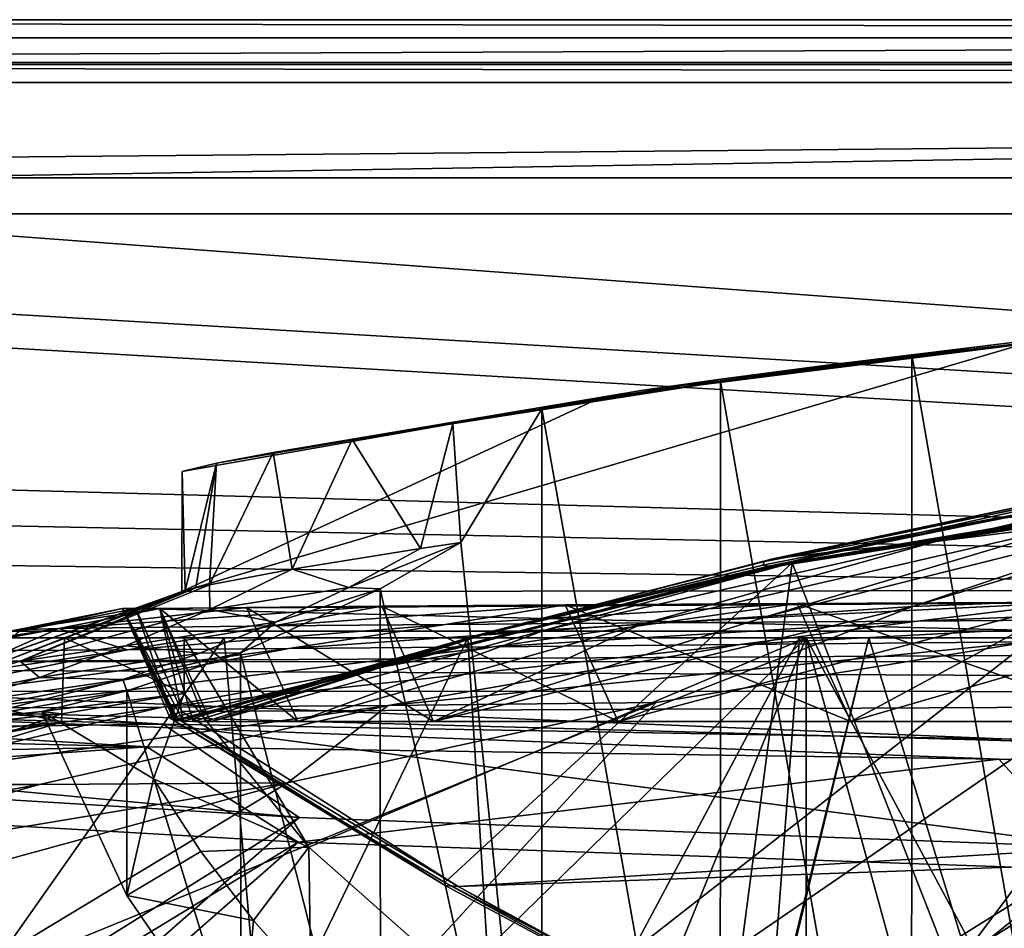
# Model space of a CAD drawing. Header units: metres. Extents: x -904 to 0, y -908 to 0.
# Tile 69 of 136: x -690 to -608, y -76 to 0. Entities that reach past the tile are written whole.
import ezdxf

# ---------------------------------------------------------------- set-up
doc = ezdxf.new("R2010")
doc.units = ezdxf.units.M

msp = doc.modelspace()

# ---------------------------------------------------------------- linework, layer by layer
at = {"layer": 'top'}
for points in [[(-885.9776, -3.567204, 2063.059814), (-239.308899, -51.564125, 2063.059814), (-25.973949, -3.563107, 2063.059814)], [(-885.9776, -3.567204, 2050.059814), (-25.973949, -3.563107, 2050.059814), (-885.977478, -3.567204, 176.059662)], [(-885.9776, -3.567204, 2063.059814), (-25.973949, -3.563107, 2063.059814), (-885.9776, -3.567204, 2050.059814)], [(-25.973949, -3.563107, 2063.059814), (-25.973949, -3.563107, 2050.059814), (-885.9776, -3.567204, 2050.059814)], [(-843.492188, -35.081711, 2063.059814), (-239.308899, -51.564125, 2063.059814), (-885.9776, -3.567204, 2063.059814)], [(-25.973949, -3.563107, 163.059692), (-239.308899, -51.564125, 163.059692), (-885.977478, -3.567204, 163.059692)], [(-885.977478, -3.567204, 163.059692), (-885.977478, -3.567204, 176.059662), (-25.973949, -3.563107, 163.059692)], [(-885.977478, -3.567204, 176.059662), (-25.973949, -3.563107, 176.059692), (-25.973949, -3.563107, 163.059692)], [(-885.977478, -3.567204, 176.059662), (-25.973949, -3.563107, 2050.059814), (-25.973949, -3.563107, 176.059692)], [(-239.308899, -51.564125, 163.059692), (-843.492188, -35.081711, 163.059692), (-885.977478, -3.567204, 163.059692)], [(-584.118042, -24.505095, 1854.746704), (-599.289185, -25.944717, 1924.886841), (-623.15564, -28.856991, 1854.420654)], [(-594.90155, -25.669283, 1772.435425), (-584.118042, -24.505095, 1854.746704), (-623.15564, -28.856991, 1854.420654)], [(-602.452026, -26.543255, 1689.719604), (-594.90155, -25.669283, 1772.435425), (-632.003662, -30.020136, 1772.02002)], [(-632.003662, -30.020136, 1772.02002), (-594.90155, -25.669283, 1772.435425), (-623.15564, -28.856991, 1854.420654)], [(-599.289185, -25.944717, 1924.886841), (-615.870667, -27.952496, 1924.059814), (-623.15564, -28.856991, 1854.420654)], [(-615.870667, -27.952496, 1924.059814), (-599.289185, -25.944717, 1924.886841), (-599.292603, -123.532387, 1981.228638)], [(-392.993713, -47.427006, 1607.19397), (-606.616577, -27.078775, 1607.726807), (-676.729492, -47.703167, 1607.186768)], [(-606.616577, -27.078775, 1607.726807), (-641.800537, -31.519606, 1607.610596), (-676.729492, -47.703167, 1607.186768)], [(-641.800537, -31.519606, 1607.610596), (-606.616577, -27.078775, 1607.726807), (-638.25647, -30.920935, 1689.399048)], [(-606.616577, -27.078775, 1607.726807), (-602.452026, -26.543255, 1689.719604), (-638.25647, -30.920935, 1689.399048)], [(-638.25647, -30.920935, 1689.399048), (-602.452026, -26.543255, 1689.719604), (-632.003662, -30.020136, 1772.02002)], [(-631.825684, -30.156021, 1924.642944), (-615.870667, -27.952496, 1924.059814), (-615.893738, -121.315697, 1977.961182)], [(-623.15564, -28.856991, 1854.420654), (-615.870667, -27.952496, 1924.059814), (-631.825684, -30.156021, 1924.642944)], [(-615.893738, -121.315697, 1977.961182), (-615.870667, -27.952496, 1924.059814), (-599.292603, -123.532387, 1981.228638)], [(-623.15564, -28.856991, 1854.420654), (-631.825684, -30.156021, 1924.642944), (-662.549744, -35.015457, 1848.313232)], [(-623.15564, -28.856991, 1854.420654), (-662.549744, -35.015457, 1848.313232), (-632.003662, -30.020136, 1772.02002)], [(-662.549744, -35.015457, 1848.313232), (-669.117676, -36.104633, 1768.142822), (-632.003662, -30.020136, 1772.02002)], [(-632.003662, -30.020136, 1772.02002), (-669.117676, -36.104633, 1768.142822), (-638.25647, -30.920935, 1689.399048)], [(-631.825684, -30.156021, 1924.642944), (-646.723083, -32.457893, 1926.647583), (-662.549744, -35.015457, 1848.313232)], [(-646.723083, -32.457893, 1926.647583), (-631.825684, -30.156021, 1924.642944), (-631.843079, -116.379242, 1974.423828)], [(-631.843079, -116.379242, 1974.423828), (-631.825684, -30.156021, 1924.642944), (-615.893738, -121.315697, 1977.961182)], [(-669.117676, -36.104633, 1768.142822), (-673.843506, -37.004681, 1687.840576), (-638.25647, -30.920935, 1689.399048)], [(-638.25647, -30.920935, 1689.399048), (-673.843506, -37.004681, 1687.840576), (-641.800537, -31.519606, 1607.610596)], [(-676.729492, -47.703167, 1607.186768), (-641.800537, -31.519606, 1607.610596), (-676.721069, -37.69849, 1607.44873)], [(-673.843506, -37.004681, 1687.840576), (-676.721069, -37.69849, 1607.44873), (-641.800537, -31.519606, 1607.610596)], [(-662.549744, -35.015457, 1848.313232), (-646.723083, -32.457893, 1926.647583), (-654.141968, -33.693649, 1928.30835)], [(-653.473389, -43.613338, 1933.930176), (-654.141968, -33.693649, 1928.30835), (-646.723083, -32.457893, 1926.647583)], [(-653.473389, -43.613338, 1933.930176), (-646.723083, -32.457893, 1926.647583), (-646.729492, -108.869835, 1970.764648)], [(-646.729492, -108.869835, 1970.764648), (-646.723083, -32.457893, 1926.647583), (-631.843079, -116.379242, 1974.423828)], [(-656.842041, -44.120399, 1904.410156), (-662.549744, -35.015457, 1848.313232), (-654.141968, -33.693649, 1928.30835)], [(-653.473389, -43.613338, 1933.930176), (-656.842041, -44.120399, 1904.410156), (-654.141968, -33.693649, 1928.30835)], [(-843.492188, -35.081711, 2063.059814), (-840.820007, -39.149845, 2063.059814), (-239.308899, -51.564125, 2063.059814)], [(-239.308899, -51.564125, 163.059692), (-840.820007, -39.149845, 163.059692), (-843.492188, -35.081711, 163.059692)], [(-667.534302, -45.83567, 1789.664673), (-669.117676, -36.104633, 1768.142822), (-662.549744, -35.015457, 1848.313232)], [(-656.842041, -44.120399, 1904.410156), (-667.534302, -45.83567, 1789.664673), (-662.549744, -35.015457, 1848.313232)], [(-667.534302, -45.83567, 1789.664673), (-674.442749, -47.138855, 1674.632813), (-669.117676, -36.104633, 1768.142822)], [(-674.442749, -47.138855, 1674.632813), (-673.843506, -37.004681, 1687.840576), (-669.117676, -36.104633, 1768.142822)], [(-676.475647, -47.629524, 1617.058105), (-676.729492, -47.703167, 1607.186768), (-676.721069, -37.69849, 1607.44873)], [(-673.843506, -37.004681, 1687.840576), (-676.475647, -47.629524, 1617.058105), (-676.721069, -37.69849, 1607.44873)], [(-675.577393, -47.397617, 1645.847412), (-676.475647, -47.629524, 1617.058105), (-673.843506, -37.004681, 1687.840576)], [(-674.442749, -47.138855, 1674.632813), (-675.577393, -47.397617, 1645.847412), (-673.843506, -37.004681, 1687.840576)], [(-627.745056, -45.631191, 1456.767578), (-627.792236, -45.604076, 1451.495728), (-577.734619, -37.167976, 1451.770264)], [(-627.792236, -45.604076, 1451.495728), (-602.88324, -40.464725, 1432.524048), (-577.734619, -37.167976, 1451.770264)], [(-627.745056, -45.631191, 1456.767578), (-577.734619, -37.167976, 1451.770264), (-577.522461, -37.248707, 1456.93335)], [(-627.740967, -45.634384, 1457.452271), (-627.745056, -45.631191, 1456.767578), (-577.522461, -37.248707, 1456.93335)], [(-627.740967, -45.634384, 1457.452271), (-577.522461, -37.248707, 1456.93335), (-577.498657, -37.258484, 1457.595947)], [(-627.739014, -45.635853, 1457.799316), (-627.740967, -45.634384, 1457.452271), (-577.498657, -37.258484, 1457.595947)], [(-627.739014, -45.635853, 1457.799316), (-577.498657, -37.258484, 1457.595947), (-577.486694, -37.263012, 1457.924927)], [(-627.735901, -45.638176, 1458.092407), (-627.739014, -45.635853, 1457.799316), (-577.486694, -37.263012, 1457.924927)], [(-627.735901, -45.638176, 1458.092407), (-577.486694, -37.263012, 1457.924927), (-577.475769, -37.270763, 1458.277466)], [(-627.70929, -45.641529, 1459.209106), (-627.735901, -45.638176, 1458.092407), (-577.475769, -37.270763, 1458.277466)], [(-627.70929, -45.641529, 1459.209106), (-577.475769, -37.270763, 1458.277466), (-577.401245, -37.286034, 1459.425293)], [(-627.660522, -45.649426, 1461.594116), (-627.70929, -45.641529, 1459.209106), (-577.401245, -37.286034, 1459.425293)], [(-627.660522, -45.649426, 1461.594116), (-577.401245, -37.286034, 1459.425293), (-577.263794, -37.31712, 1461.808472)], [(-627.655701, -45.650486, 1461.910889), (-627.660522, -45.649426, 1461.594116), (-577.263794, -37.31712, 1461.808472)], [(-627.655701, -45.650486, 1461.910889), (-577.263794, -37.31712, 1461.808472), (-577.248718, -37.321037, 1462.11792)], [(-627.649963, -45.65192, 1462.212769), (-627.655701, -45.650486, 1461.910889), (-577.248718, -37.321037, 1462.11792)], [(-627.649963, -45.65192, 1462.212769), (-577.248718, -37.321037, 1462.11792), (-577.233093, -37.32666, 1462.456665)], [(-627.633606, -45.652882, 1462.817993), (-627.649963, -45.65192, 1462.212769), (-577.233093, -37.32666, 1462.456665)], [(-627.633606, -45.652882, 1462.817993), (-577.233093, -37.32666, 1462.456665), (-577.190552, -37.333187, 1463.070557)], [(-627.599548, -45.653931, 1464.030273), (-627.633606, -45.652882, 1462.817993), (-577.190552, -37.333187, 1463.070557)], [(-627.599548, -45.653931, 1464.030273), (-577.190552, -37.333187, 1463.070557), (-577.1026, -37.344524, 1464.286011)], [(-627.528748, -45.654129, 1466.454224), (-627.599548, -45.653931, 1464.030273), (-577.1026, -37.344524, 1464.286011)], [(-577.1026, -37.344524, 1464.286011), (-576.922058, -37.364391, 1466.720093), (-627.528748, -45.654129, 1466.454224)], [(-576.922058, -37.364391, 1466.720093), (-627.376648, -45.646812, 1471.302124), (-627.528748, -45.654129, 1466.454224)], [(-576.542786, -37.392139, 1471.585205), (-573.211792, -37.15416, 1505.238892), (-627.376648, -45.646812, 1471.302124)], [(-627.376648, -45.646812, 1471.302124), (-573.211792, -37.15416, 1505.238892), (-625.838684, -45.323685, 1506.101196)], [(-576.922058, -37.364391, 1466.720093), (-576.542786, -37.392139, 1471.585205), (-627.376648, -45.646812, 1471.302124)], [(-625.838684, -45.323685, 1506.101196), (-573.211792, -37.15416, 1505.238892), (-606.250549, -95.326286, 1536.737061)], [(-622.486511, -44.400375, 1287.924927), (-613.851318, -43.531067, 1198.161255), (-588.915649, -37.812519, 1197.966187)], [(-598.311462, -39.060818, 1287.77832), (-622.486511, -44.400375, 1287.924927), (-588.915649, -37.812519, 1197.966187)], [(-613.851318, -43.531067, 1198.161255), (-602.154053, -42.10067, 1108.552002), (-588.915649, -37.812519, 1197.966187)], [(-840.820007, -39.149845, 2063.059814), (-839.977417, -43.566975, 2063.059814), (-239.308899, -51.564125, 2063.059814)], [(-839.977417, -43.566975, 163.059692), (-840.820007, -39.149845, 163.059692), (-239.308899, -51.564125, 163.059692)], [(-603.403137, -39.899693, 1377.94873), (-627.467163, -44.994267, 1377.949219), (-598.311462, -39.060818, 1287.77832)], [(-627.467163, -44.994267, 1377.949219), (-622.486511, -44.400375, 1287.924927), (-598.311462, -39.060818, 1287.77832)], [(-589.836548, -40.252426, 1019.182434), (-615.778381, -48.961288, 1019.137878), (-583.491577, -39.320831, 974.495117)], [(-615.778381, -48.961288, 1019.137878), (-602.15332, -48.443192, 929.881775), (-583.491577, -39.320831, 974.495117)], [(-627.467163, -44.994267, 1377.949219), (-603.403137, -39.899693, 1377.94873), (-628.142456, -45.204441, 1405.370483)], [(-603.403137, -39.899693, 1377.94873), (-603.91803, -40.183025, 1405.464722), (-628.142456, -45.204441, 1405.370483)], [(-628.142456, -45.204441, 1405.370483), (-603.91803, -40.183025, 1405.464722), (-602.88324, -40.464725, 1432.524048)], [(-628.287964, -45.508297, 1432.524048), (-602.88324, -40.464725, 1432.524048), (-627.792236, -45.604076, 1451.495728)], [(-628.287964, -45.508297, 1432.524048), (-628.142456, -45.204441, 1405.370483), (-602.88324, -40.464725, 1432.524048)], [(-627.876099, -49.764217, 1108.516846), (-589.836548, -40.252426, 1019.182434), (-602.154053, -42.10067, 1108.552002)], [(-615.778381, -48.961288, 1019.137878), (-589.836548, -40.252426, 1019.182434), (-627.876099, -49.764217, 1108.516846)], [(-638.499268, -50.4622, 1198.393555), (-602.154053, -42.10067, 1108.552002), (-613.851318, -43.531067, 1198.161255)], [(-638.499268, -50.4622, 1198.393555), (-627.876099, -49.764217, 1108.516846), (-602.154053, -42.10067, 1108.552002)], [(-239.308899, -51.564125, 2063.059814), (-839.977417, -43.566975, 2063.059814), (-839.977356, -51.567074, 2063.059814)], [(-839.977356, -51.567074, 163.059692), (-839.977417, -43.566975, 163.059692), (-239.308899, -51.564125, 163.059692)], [(-667.534302, -45.83567, 1789.664673), (-656.842041, -44.120399, 1904.410156), (-662.805054, -47.369255, 1904.477051)], [(-662.805054, -47.369255, 1904.477051), (-656.842041, -44.120399, 1904.410156), (-653.473389, -43.613338, 1933.930176)], [(-653.473389, -43.613338, 1933.930176), (-660.197449, -47.493408, 1937.437622), (-662.805054, -47.369255, 1904.477051)], [(-660.197449, -47.493408, 1937.437622), (-653.473389, -43.613338, 1933.930176), (-646.729492, -108.869835, 1970.764648)], [(-646.387878, -50.912697, 1288.089966), (-613.851318, -43.531067, 1198.161255), (-622.486511, -44.400375, 1287.924927)], [(-646.387878, -50.912697, 1288.089966), (-638.499268, -50.4622, 1198.393555), (-613.851318, -43.531067, 1198.161255)], [(-651.268555, -51.218979, 1377.949463), (-627.467163, -44.994267, 1377.949219), (-652.107727, -51.345516, 1405.288208)], [(-627.467163, -44.994267, 1377.949219), (-628.142456, -45.204441, 1405.370483), (-652.107727, -51.345516, 1405.288208)], [(-651.268555, -51.218979, 1377.949463), (-646.387878, -50.912697, 1288.089966), (-622.486511, -44.400375, 1287.924927)], [(-627.467163, -44.994267, 1377.949219), (-651.268555, -51.218979, 1377.949463), (-622.486511, -44.400375, 1287.924927)], [(-677.364441, -58.438087, 1470.990845), (-625.838684, -45.323685, 1506.101196), (-677.72467, -58.27211, 1507.729004)], [(-677.72467, -58.27211, 1507.729004), (-625.838684, -45.323685, 1506.101196), (-654.81665, -71.977325, 1518.557007)], [(-627.376648, -45.646812, 1471.302124), (-625.838684, -45.323685, 1506.101196), (-677.364441, -58.438087, 1470.990845)], [(-627.528748, -45.654129, 1466.454224), (-627.376648, -45.646812, 1471.302124), (-677.364441, -58.438087, 1470.990845)], [(-677.364441, -58.438087, 1470.990845), (-677.291931, -58.450283, 1466.161865), (-627.528748, -45.654129, 1466.454224)], [(-677.291931, -58.450283, 1466.161865), (-627.599548, -45.653931, 1464.030273), (-627.528748, -45.654129, 1466.454224)], [(-677.291931, -58.450283, 1466.161865), (-677.253967, -58.455486, 1463.748901), (-627.599548, -45.653931, 1464.030273)], [(-677.253967, -58.455486, 1463.748901), (-627.633606, -45.652882, 1462.817993), (-627.599548, -45.653931, 1464.030273)], [(-677.253967, -58.455486, 1463.748901), (-677.234558, -58.45789, 1462.539307), (-627.633606, -45.652882, 1462.817993)], [(-677.234558, -58.45789, 1462.539307), (-627.649963, -45.65192, 1462.212769), (-627.633606, -45.652882, 1462.817993)], [(-677.234558, -58.45789, 1462.539307), (-677.224915, -58.459023, 1461.94519), (-627.649963, -45.65192, 1462.212769)], [(-677.224915, -58.459023, 1461.94519), (-627.655701, -45.650486, 1461.910889), (-627.649963, -45.65192, 1462.212769)], [(-677.224915, -58.459023, 1461.94519), (-677.220825, -58.459492, 1461.694824), (-627.655701, -45.650486, 1461.910889)], [(-677.220825, -58.459492, 1461.694824), (-627.660522, -45.649426, 1461.594116), (-627.655701, -45.650486, 1461.910889)], [(-677.220825, -58.459492, 1461.694824), (-677.215515, -58.460094, 1461.368896), (-627.660522, -45.649426, 1461.594116)], [(-677.215515, -58.460094, 1461.368896), (-627.70929, -45.641529, 1459.209106), (-627.660522, -45.649426, 1461.594116)], [(-677.215515, -58.460094, 1461.368896), (-677.17572, -58.46423, 1458.969604), (-627.70929, -45.641529, 1459.209106)], [(-677.17572, -58.46423, 1458.969604), (-627.735901, -45.638176, 1458.092407), (-627.70929, -45.641529, 1459.209106)], [(-677.17572, -58.46423, 1458.969604), (-677.15448, -58.466316, 1457.881104), (-627.735901, -45.638176, 1458.092407)], [(-677.15448, -58.466316, 1457.881104), (-627.739014, -45.635853, 1457.799316), (-627.735901, -45.638176, 1458.092407)], [(-677.15448, -58.466316, 1457.881104), (-677.149841, -58.466785, 1457.669922), (-627.739014, -45.635853, 1457.799316)], [(-677.149841, -58.466785, 1457.669922), (-627.740967, -45.634384, 1457.452271), (-627.739014, -45.635853, 1457.799316)], [(-677.149841, -58.466785, 1457.669922), (-677.141724, -58.467598, 1457.302734), (-627.740967, -45.634384, 1457.452271)], [(-677.141724, -58.467598, 1457.302734), (-627.745056, -45.631191, 1456.767578), (-627.740967, -45.634384, 1457.452271)], [(-677.141724, -58.467598, 1457.302734), (-677.126099, -58.469162, 1456.595947), (-627.745056, -45.631191, 1456.767578)], [(-677.126099, -58.469162, 1456.595947), (-627.792236, -45.604076, 1451.495728), (-627.745056, -45.631191, 1456.767578)], [(-677.126099, -58.469162, 1456.595947), (-677.007568, -58.480793, 1451.216064), (-627.792236, -45.604076, 1451.495728)], [(-677.007568, -58.480793, 1451.216064), (-652.54126, -51.484077, 1432.524048), (-627.792236, -45.604076, 1451.495728)], [(-674.442749, -47.138855, 1674.632813), (-667.534302, -45.83567, 1789.664673), (-674.40033, -49.215008, 1789.75647)], [(-674.40033, -49.215008, 1789.75647), (-667.534302, -45.83567, 1789.664673), (-662.805054, -47.369255, 1904.477051)], [(-625.838684, -45.323685, 1506.101196), (-630.979187, -84.363945, 1528.255493), (-654.81665, -71.977325, 1518.557007)], [(-627.792236, -45.604076, 1451.495728), (-652.54126, -51.484077, 1432.524048), (-628.287964, -45.508297, 1432.524048)], [(-652.54126, -51.484077, 1432.524048), (-652.107727, -51.345516, 1405.288208), (-628.287964, -45.508297, 1432.524048)], [(-652.107727, -51.345516, 1405.288208), (-628.142456, -45.204441, 1405.370483), (-628.287964, -45.508297, 1432.524048)], [(-630.979187, -84.363945, 1528.255493), (-625.838684, -45.323685, 1506.101196), (-606.250549, -95.326286, 1536.737061)], [(-676.475647, -47.629524, 1617.058105), (-675.577393, -47.397617, 1645.847412), (-691.852417, -53.654686, 1645.976074)], [(-691.852417, -53.654686, 1645.976074), (-675.577393, -47.397617, 1645.847412), (-690.214478, -53.526592, 1674.782104)], [(-675.577393, -47.397617, 1645.847412), (-674.442749, -47.138855, 1674.632813), (-690.214478, -53.526592, 1674.782104)], [(-690.214478, -53.526592, 1674.782104), (-674.442749, -47.138855, 1674.632813), (-674.40033, -49.215008, 1789.75647)], [(-676.729492, -47.703167, 1607.186768), (-680.572144, -49.113285, 1607.149902), (-392.993713, -47.427006, 1607.19397)], [(-680.572144, -49.113285, 1607.149902), (-387.700989, -56.295364, 1606.961792), (-392.993713, -47.427006, 1607.19397)], [(-662.805054, -47.369255, 1904.477051), (-668.942444, -50.279713, 1904.539063), (-674.40033, -49.215008, 1789.75647)], [(-671.847412, -52.832878, 1944.112305), (-660.197449, -47.493408, 1937.437622), (-660.17804, -98.976768, 1967.157227)], [(-660.197449, -47.493408, 1937.437622), (-671.847412, -52.832878, 1944.112305), (-668.942444, -50.279713, 1904.539063)], [(-660.197449, -47.493408, 1937.437622), (-668.942444, -50.279713, 1904.539063), (-662.805054, -47.369255, 1904.477051)], [(-660.197449, -47.493408, 1937.437622), (-646.729492, -108.869835, 1970.764648), (-660.17804, -98.976768, 1967.157227)], [(-680.572144, -49.113285, 1607.149902), (-676.475647, -47.629524, 1617.058105), (-693.294556, -53.610924, 1617.156982)], [(-693.294556, -53.610924, 1617.156982), (-676.475647, -47.629524, 1617.058105), (-691.852417, -53.654686, 1645.976074)], [(-680.572144, -49.113285, 1607.149902), (-676.729492, -47.703167, 1607.186768), (-676.475647, -47.629524, 1617.058105)], [(-615.778381, -48.961288, 1019.137878), (-640.358887, -58.565556, 1012.129456), (-602.15332, -48.443192, 929.881775)], [(-640.358887, -58.565556, 1012.129456), (-620.951721, -58.566299, 894.391235), (-602.15332, -48.443192, 929.881775)], [(-602.15332, -48.443192, 929.881775), (-620.951721, -58.566299, 894.391235), (-586.820984, -48.689861, 840.643005)], [(-690.317322, -51.025047, 1551.963745), (-680.572144, -49.113285, 1607.149902), (-693.294556, -53.610924, 1617.156982)], [(-686.994141, -50.796169, 1327.255371), (-678.573547, -49.138653, 1368.492554), (-690.516663, -50.902607, 1439.581299)], [(-678.573547, -49.138653, 1368.492554), (-681.69519, -49.138737, 1487.796631), (-690.516663, -50.902607, 1439.581299)], [(-690.516663, -50.902607, 1439.581299), (-681.69519, -49.138737, 1487.796631), (-690.317322, -51.025047, 1551.963745)], [(-681.69519, -49.138737, 1487.796631), (-680.572144, -49.113285, 1607.149902), (-690.317322, -51.025047, 1551.963745)], [(-674.40033, -49.215008, 1789.75647), (-681.437012, -52.230534, 1789.839722), (-690.214478, -53.526592, 1674.782104)], [(-669.095581, -50.583603, 1103.234131), (-660.0755, -48.919163, 1130.563721), (-686.994141, -50.796169, 1327.255371)], [(-660.0755, -48.919163, 1130.563721), (-671.350098, -49.028675, 1249.370605), (-686.994141, -50.796169, 1327.255371)], [(-686.994141, -50.796169, 1327.255371), (-671.350098, -49.028675, 1249.370605), (-678.573547, -49.138653, 1368.492554)], [(-681.69519, -49.138737, 1487.796631), (-677.580322, -58.030148, 1557.350708), (-680.572144, -49.113285, 1607.149902)], [(-681.69519, -49.138737, 1487.796631), (-678.573547, -49.138653, 1368.492554), (-676.597778, -58.520203, 1432.524048)], [(-677.007568, -58.480793, 1451.216064), (-681.69519, -49.138737, 1487.796631), (-676.597778, -58.520203, 1432.524048)], [(-677.007568, -58.480793, 1451.216064), (-677.126099, -58.469162, 1456.595947), (-681.69519, -49.138737, 1487.796631)], [(-677.126099, -58.469162, 1456.595947), (-677.141724, -58.467598, 1457.302734), (-681.69519, -49.138737, 1487.796631)], [(-681.69519, -49.138737, 1487.796631), (-677.141724, -58.467598, 1457.302734), (-677.149841, -58.466785, 1457.669922)], [(-677.149841, -58.466785, 1457.669922), (-677.15448, -58.466316, 1457.881104), (-681.69519, -49.138737, 1487.796631)], [(-677.15448, -58.466316, 1457.881104), (-677.17572, -58.46423, 1458.969604), (-681.69519, -49.138737, 1487.796631)], [(-681.69519, -49.138737, 1487.796631), (-677.17572, -58.46423, 1458.969604), (-677.215515, -58.460094, 1461.368896)], [(-677.215515, -58.460094, 1461.368896), (-677.220825, -58.459492, 1461.694824), (-681.69519, -49.138737, 1487.796631)], [(-677.220825, -58.459492, 1461.694824), (-677.224915, -58.459023, 1461.94519), (-681.69519, -49.138737, 1487.796631)], [(-681.69519, -49.138737, 1487.796631), (-677.224915, -58.459023, 1461.94519), (-677.234558, -58.45789, 1462.539307)], [(-677.234558, -58.45789, 1462.539307), (-677.253967, -58.455486, 1463.748901), (-681.69519, -49.138737, 1487.796631)], [(-677.253967, -58.455486, 1463.748901), (-677.291931, -58.450283, 1466.161865), (-681.69519, -49.138737, 1487.796631)], [(-681.69519, -49.138737, 1487.796631), (-677.291931, -58.450283, 1466.161865), (-677.364441, -58.438087, 1470.990845)], [(-677.364441, -58.438087, 1470.990845), (-677.72467, -58.27211, 1507.729004), (-681.69519, -49.138737, 1487.796631)], [(-677.72467, -58.27211, 1507.729004), (-677.580322, -58.030148, 1557.350708), (-681.69519, -49.138737, 1487.796631)], [(-668.942444, -50.279713, 1904.539063), (-681.437012, -52.230534, 1789.839722), (-674.40033, -49.215008, 1789.75647)], [(-680.572144, -49.113285, 1607.149902), (-676.740051, -57.707558, 1606.950562), (-387.700989, -56.295364, 1606.961792)], [(-677.580322, -58.030148, 1557.350708), (-676.740051, -57.707558, 1606.950562), (-680.572144, -49.113285, 1607.149902)], [(-671.350098, -49.028675, 1249.370605), (-667.079529, -58.56694, 1249.247925), (-678.573547, -49.138653, 1368.492554)], [(-676.597778, -58.520203, 1432.524048), (-678.573547, -49.138653, 1368.492554), (-675.789124, -58.555019, 1405.214722)], [(-678.573547, -49.138653, 1368.492554), (-674.770081, -58.566273, 1377.948853), (-675.789124, -58.555019, 1405.214722)], [(-667.079529, -58.56694, 1249.247925), (-674.363586, -58.5676, 1368.349976), (-678.573547, -49.138653, 1368.492554)], [(-678.573547, -49.138653, 1368.492554), (-674.363586, -58.5676, 1368.349976), (-674.770081, -58.566273, 1377.948853)], [(-660.0755, -48.919163, 1130.563721), (-655.740479, -58.566502, 1130.460571), (-671.350098, -49.028675, 1249.370605)], [(-655.740479, -58.566502, 1130.460571), (-667.079529, -58.56694, 1249.247925), (-671.350098, -49.028675, 1249.370605)], [(-654.761719, -50.456821, 991.771729), (-644.762329, -48.809162, 1012.211182), (-669.095581, -50.583603, 1103.234131)], [(-644.762329, -48.809162, 1012.211182), (-660.0755, -48.919163, 1130.563721), (-669.095581, -50.583603, 1103.234131)], [(-644.762329, -48.809162, 1012.211182), (-640.358887, -58.565556, 1012.129456), (-660.0755, -48.919163, 1130.563721)], [(-640.358887, -58.565556, 1012.129456), (-655.740479, -58.566502, 1130.460571), (-660.0755, -48.919163, 1130.563721)], [(-627.876099, -49.764217, 1108.516846), (-655.740479, -58.566502, 1130.460571), (-615.778381, -48.961288, 1019.137878)], [(-655.740479, -58.566502, 1130.460571), (-640.358887, -58.565556, 1012.129456), (-615.778381, -48.961288, 1019.137878)], [(-636.851013, -50.325626, 880.828308), (-625.427551, -48.701168, 894.44989), (-654.761719, -50.456821, 991.771729)], [(-625.427551, -48.701168, 894.44989), (-644.762329, -48.809162, 1012.211182), (-654.761719, -50.456821, 991.771729)], [(-625.427551, -48.701168, 894.44989), (-620.951721, -58.566299, 894.391235), (-644.762329, -48.809162, 1012.211182)], [(-620.951721, -58.566299, 894.391235), (-640.358887, -58.565556, 1012.129456), (-644.762329, -48.809162, 1012.211182)], [(-615.389832, -50.169632, 770.515869), (-602.094666, -48.591957, 777.414795), (-636.851013, -50.325626, 880.828308)], [(-602.094666, -48.591957, 777.414795), (-625.427551, -48.701168, 894.44989), (-636.851013, -50.325626, 880.828308)], [(-602.094666, -48.591957, 777.414795), (-597.542542, -58.565773, 777.382446), (-625.427551, -48.701168, 894.44989)], [(-597.542542, -58.565773, 777.382446), (-620.951721, -58.566299, 894.391235), (-625.427551, -48.701168, 894.44989)], [(-620.951721, -58.566299, 894.391235), (-597.542542, -58.565773, 777.382446), (-586.820984, -48.689861, 840.643005)], [(-590.518311, -49.992722, 661.435425), (-574.857056, -48.483208, 661.504272), (-615.389832, -50.169632, 770.515869)], [(-574.857056, -48.483208, 661.504272), (-602.094666, -48.591957, 777.414795), (-615.389832, -50.169632, 770.515869)], [(-606.136536, -51.913334, 661.366394), (-699.573181, -124.930893, 659.502441), (-590.518311, -49.992722, 661.435425)], [(-699.573181, -124.930893, 659.502441), (-663.146606, -147.079544, 658.922424), (-590.518311, -49.992722, 661.435425)], [(-590.518311, -49.992722, 661.435425), (-663.146606, -147.079544, 658.922424), (-629.467651, -172.820374, 658.248413)], [(-655.740479, -58.566502, 1130.460571), (-627.876099, -49.764217, 1108.516846), (-638.499268, -50.4622, 1198.393555)], [(-606.136536, -51.913334, 661.366394), (-590.518311, -49.992722, 661.435425), (-630.168396, -52.137558, 770.618347)], [(-590.518311, -49.992722, 661.435425), (-615.389832, -50.169632, 770.515869), (-630.168396, -52.137558, 770.618347)], [(-629.467651, -172.820374, 658.248413), (-584.097839, -207.702347, 657.334961), (-590.518311, -49.992722, 661.435425)], [(-686.994141, -50.796169, 1327.255371), (-690.516663, -50.902607, 1439.581299), (-700.076782, -52.79612, 1439.706055)], [(-700.076782, -52.79612, 1439.706055), (-697.433167, -52.708385, 1327.449585), (-686.994141, -50.796169, 1327.255371)], [(-686.994141, -50.796169, 1327.255371), (-697.433167, -52.708385, 1327.449585), (-691.157104, -52.642071, 1215.333984)], [(-681.277405, -52.566521, 1103.477173), (-686.994141, -50.796169, 1327.255371), (-691.157104, -52.642071, 1215.333984)], [(-681.277405, -52.566521, 1103.477173), (-669.095581, -50.583603, 1103.234131), (-686.994141, -50.796169, 1327.255371)], [(-668.942444, -50.279713, 1904.539063), (-675.231079, -52.840748, 1904.596069), (-681.437012, -52.230534, 1789.839722)], [(-667.811035, -52.455902, 991.996216), (-654.761719, -50.456821, 991.771729), (-681.277405, -52.566521, 1103.477173)], [(-654.761719, -50.456821, 991.771729), (-669.095581, -50.583603, 1103.234131), (-681.277405, -52.566521, 1103.477173)], [(-671.847412, -52.832878, 1944.112305), (-675.231079, -52.840748, 1904.596069), (-668.942444, -50.279713, 1904.539063)], [(-650.766357, -52.31934, 881.005737), (-636.851013, -50.325626, 880.828308), (-667.811035, -52.455902, 991.996216)], [(-636.851013, -50.325626, 880.828308), (-654.761719, -50.456821, 991.771729), (-667.811035, -52.455902, 991.996216)], [(-667.079529, -58.56694, 1249.247925), (-638.499268, -50.4622, 1198.393555), (-646.387878, -50.912697, 1288.089966)], [(-667.079529, -58.56694, 1249.247925), (-655.740479, -58.566502, 1130.460571), (-638.499268, -50.4622, 1198.393555)], [(-630.168396, -52.137558, 770.618347), (-615.389832, -50.169632, 770.515869), (-650.766357, -52.31934, 881.005737)], [(-615.389832, -50.169632, 770.515869), (-636.851013, -50.325626, 880.828308), (-650.766357, -52.31934, 881.005737)], [(-239.308899, -51.564125, 163.059692), (-446.597717, -51.562679, 178.448685), (-839.977356, -51.567074, 163.059692)], [(-446.597717, -51.562679, 178.448685), (-467.232391, -51.565266, 179.128387), (-839.977356, -51.567074, 163.059692)], [(-839.977356, -51.567074, 2063.059814), (-467.355255, -51.565228, 2039.645508), (-239.308899, -51.564125, 2063.059814)], [(-519.952271, -51.565491, 2038.379517), (-467.355255, -51.565228, 2039.645508), (-839.977356, -51.567074, 2063.059814)], [(-839.977356, -51.567074, 163.059692), (-467.232391, -51.565266, 179.128387), (-488.072296, -51.565376, 181.206223)], [(-488.072296, -51.565376, 181.206223), (-509.120331, -51.565487, 184.762558), (-839.977356, -51.567074, 163.059692)], [(-509.120331, -51.565487, 184.762558), (-530.752747, -51.565582, 190.011917), (-839.977356, -51.567074, 163.059692)], [(-572.431702, -51.56575, 2034.584595), (-519.952271, -51.565491, 2038.379517), (-839.977356, -51.567074, 2063.059814)], [(-839.977356, -51.567074, 163.059692), (-530.752747, -51.565582, 190.011917), (-552.826843, -51.565697, 197.137772)], [(-552.826843, -51.565697, 197.137772), (-575.18042, -51.565811, 206.322891), (-839.977356, -51.567074, 163.059692)], [(-839.977356, -51.567074, 2063.059814), (-750.220703, -51.566608, 2041.852539), (-572.431702, -51.56575, 2034.584595)], [(-575.18042, -51.565811, 206.322891), (-716.040283, -51.566532, 218.190094), (-839.977356, -51.567074, 163.059692)], [(-750.220703, -51.566608, 2041.852539), (-624.672058, -51.56601, 2028.267822), (-572.431702, -51.56575, 2034.584595)], [(-750.220703, -51.566608, 2041.852539), (-717.745789, -51.566448, 2032.447632), (-624.672058, -51.56601, 2028.267822)], [(-717.745789, -51.566448, 2032.447632), (-676.5354, -51.566265, 2019.448486), (-624.672058, -51.56601, 2028.267822)], [(-717.745789, -51.566448, 2032.447632), (-686.5354, -51.566296, 2019.448486), (-676.5354, -51.566265, 2019.448486)], [(-686.5354, -51.566296, 2019.448486), (-717.745789, -51.566448, 2032.447632), (-686.772827, -58.596397, 2018.32373)], [(-686.772827, -58.596397, 2018.32373), (-717.745789, -51.566448, 2032.447632), (-717.723267, -61.580204, 2030.67395)], [(-575.18042, -51.565811, 206.322891), (-694.304688, -51.566387, 221.456497), (-716.040283, -51.566532, 218.190094)], [(-673.222168, -51.566269, 225.094833), (-694.304688, -51.566387, 221.456497), (-575.18042, -51.565811, 206.322891)], [(-691.508057, -77.616821, 226.568298), (-694.304688, -51.566387, 221.456497), (-673.222168, -51.566269, 225.094833)], [(-670.081665, -87.140091, 232.05661), (-691.508057, -77.616821, 226.568298), (-673.222168, -51.566269, 225.094833)], [(-686.749878, -57.9034, 2018.434814), (-686.5354, -51.566296, 2019.448486), (-686.772827, -58.596397, 2018.32373)], [(-686.5354, -51.566296, 2019.448486), (-686.749878, -57.9034, 2018.434814), (-676.5354, -56.227249, 2018.626587)], [(-676.5354, -51.566265, 2019.448486), (-686.5354, -51.566296, 2019.448486), (-676.5354, -56.227249, 2018.626587)], [(-677.007568, -58.480793, 1451.216064), (-676.597778, -58.520203, 1432.524048), (-652.54126, -51.484077, 1432.524048)], [(-676.597778, -58.520203, 1432.524048), (-675.789124, -58.555019, 1405.214722), (-652.54126, -51.484077, 1432.524048)], [(-676.5354, -51.566265, 2019.448486), (-666.153809, -69.048439, 2018.337402), (-624.672058, -51.56601, 2028.267822)], [(-676.5354, -51.566265, 2019.448486), (-676.5354, -56.227249, 2018.626587), (-666.153809, -69.048439, 2018.337402)], [(-674.770081, -58.566273, 1377.948853), (-651.268555, -51.218979, 1377.949463), (-675.789124, -58.555019, 1405.214722)], [(-651.268555, -51.218979, 1377.949463), (-652.107727, -51.345516, 1405.288208), (-675.789124, -58.555019, 1405.214722)], [(-675.789124, -58.555019, 1405.214722), (-652.107727, -51.345516, 1405.288208), (-652.54126, -51.484077, 1432.524048)], [(-674.770081, -58.566273, 1377.948853), (-674.363586, -58.5676, 1368.349976), (-651.268555, -51.218979, 1377.949463)], [(-674.363586, -58.5676, 1368.349976), (-646.387878, -50.912697, 1288.089966), (-651.268555, -51.218979, 1377.949463)], [(-674.363586, -58.5676, 1368.349976), (-667.079529, -58.56694, 1249.247925), (-646.387878, -50.912697, 1288.089966)], [(-597.693359, -51.565914, 217.78299), (-673.222168, -51.566269, 225.094833), (-575.18042, -51.565811, 206.322891)], [(-652.891602, -51.566227, 229.025223), (-673.222168, -51.566269, 225.094833), (-597.693359, -51.565914, 217.78299)], [(-670.081665, -87.140091, 232.05661), (-673.222168, -51.566269, 225.094833), (-652.891602, -51.566227, 229.025223)], [(-650.000427, -97.990288, 237.975601), (-670.081665, -87.140091, 232.05661), (-652.891602, -51.566227, 229.025223)], [(-666.153809, -69.048439, 2018.337402), (-653.805725, -79.988022, 2018.618408), (-624.672058, -51.56601, 2028.267822)], [(-624.672058, -51.56601, 2028.267822), (-653.805725, -79.988022, 2018.618408), (-639.842285, -88.741081, 2019.398438)], [(-619.445923, -51.565506, 231.234299), (-652.891602, -51.566227, 229.025223), (-597.693359, -51.565914, 217.78299)], [(-619.445923, -51.565506, 231.234299), (-625.241882, -51.566051, 235.196579), (-652.891602, -51.566227, 229.025223)], [(-652.891602, -51.566227, 229.025223), (-625.241882, -51.566051, 235.196579), (-650.000427, -97.990288, 237.975601)], [(-625.241882, -51.566051, 235.196579), (-627.826843, -85.693954, 240.781998), (-650.000427, -97.990288, 237.975601)], [(-639.842285, -88.741081, 2019.398438), (-624.666809, -95.070076, 2020.597656), (-624.672058, -51.56601, 2028.267822)], [(-619.445923, -51.565506, 231.234299), (-627.696411, -85.774162, 240.76474), (-627.826843, -85.693954, 240.781998)], [(-627.826843, -85.693954, 240.781998), (-625.241882, -51.566051, 235.196579), (-619.445923, -51.565506, 231.234299)], [(-606.513977, -93.594833, 227.542374), (-627.696411, -85.774162, 240.76474), (-619.445923, -51.565506, 231.234299)], [(-572.431702, -51.56575, 2034.584595), (-624.672058, -51.56601, 2028.267822), (-598.748596, -99.805199, 2023.215332)], [(-624.672058, -51.56601, 2028.267822), (-611.855408, -98.296593, 2021.814209), (-598.748596, -99.805199, 2023.215332)], [(-624.666809, -95.070076, 2020.597656), (-611.855408, -98.296593, 2021.814209), (-624.672058, -51.56601, 2028.267822)], [(-597.693359, -51.565914, 217.78299), (-606.513977, -93.594833, 227.542374), (-619.445923, -51.565506, 231.234299)], [(-681.277405, -52.566521, 1103.477173), (-705.482178, -57.404751, 1103.947998), (-667.811035, -52.455902, 991.996216)], [(-705.482178, -57.404751, 1103.947998), (-693.73999, -57.422005, 992.433289), (-667.811035, -52.455902, 991.996216)], [(-606.136536, -51.913334, 661.366394), (-637.192749, -56.981213, 661.227844), (-699.573181, -124.930893, 659.502441)], [(-667.811035, -52.455902, 991.996216), (-693.73999, -57.422005, 992.433289), (-650.766357, -52.31934, 881.005737)], [(-693.73999, -57.422005, 992.433289), (-678.420044, -57.364502, 881.352661), (-650.766357, -52.31934, 881.005737)], [(-681.437012, -52.230534, 1789.839722), (-688.623352, -54.87331, 1789.914185), (-690.214478, -53.526592, 1674.782104)], [(-675.231079, -52.840748, 1904.596069), (-688.623352, -54.87331, 1789.914185), (-681.437012, -52.230534, 1789.839722)], [(-650.766357, -52.31934, 881.005737), (-678.420044, -57.364502, 881.352661), (-630.168396, -52.137558, 770.618347)], [(-678.420044, -57.364502, 881.352661), (-659.543945, -57.217239, 770.81958), (-630.168396, -52.137558, 770.618347)], [(-630.168396, -52.137558, 770.618347), (-659.543945, -57.217239, 770.81958), (-606.136536, -51.913334, 661.366394)], [(-659.543945, -57.217239, 770.81958), (-637.192749, -56.981213, 661.227844), (-606.136536, -51.913334, 661.366394)], [(-691.157104, -52.642071, 1215.333984), (-713.637146, -57.312092, 1215.782227), (-681.277405, -52.566521, 1103.477173)], [(-713.637146, -57.312092, 1215.782227), (-705.482178, -57.404751, 1103.947998), (-681.277405, -52.566521, 1103.477173)], [(-681.651672, -55.045105, 1904.648071), (-688.623352, -54.87331, 1789.914185), (-675.231079, -52.840748, 1904.596069)], [(-681.336731, -56.008152, 1951.036011), (-681.651672, -55.045109, 1904.648071), (-671.847412, -52.832878, 1944.112305)], [(-681.651672, -55.045109, 1904.648071), (-681.651672, -55.045105, 1904.648071), (-671.847412, -52.832878, 1944.112305)], [(-671.847412, -52.832878, 1944.112305), (-681.651672, -55.045105, 1904.648071), (-675.231079, -52.840748, 1904.596069)], [(-681.336731, -56.008152, 1951.036011), (-671.847412, -52.832878, 1944.112305), (-671.826111, -86.944016, 1963.797729)], [(-671.847412, -52.832878, 1944.112305), (-660.17804, -98.976768, 1967.157227), (-671.826111, -86.944016, 1963.797729)], [(-690.214478, -53.526592, 1674.782104), (-688.623352, -54.87331, 1789.914185), (-706.511169, -58.523956, 1674.889526)], [(-690.214478, -53.526592, 1674.782104), (-706.511169, -58.523956, 1674.889526), (-691.852417, -53.654686, 1645.976074)], [(-688.623352, -54.87331, 1789.914185), (-695.938782, -57.136173, 1789.979858), (-706.511169, -58.523956, 1674.889526)], [(-688.623352, -54.87331, 1789.914185), (-681.651672, -55.045105, 1904.648071), (-695.938782, -57.136173, 1789.979858)], [(-695.938782, -57.136173, 1789.979858), (-681.651672, -55.045109, 1904.648071), (-695.938843, -57.136177, 1789.979858)], [(-695.938843, -57.136177, 1789.979858), (-681.651672, -55.045109, 1904.648071), (-694.814087, -58.359833, 1904.736328)], [(-681.651672, -55.045105, 1904.648071), (-681.651672, -55.045109, 1904.648071), (-695.938782, -57.136173, 1789.979858)], [(-681.651672, -55.045109, 1904.648071), (-681.336731, -56.008152, 1951.036011), (-694.814087, -58.359833, 1904.736328)], [(-694.814087, -58.359833, 1904.736328), (-681.336731, -56.008152, 1951.036011), (-688.421509, -57.72229, 1958.627319)], [(-688.421509, -57.72229, 1958.627319), (-681.336731, -56.008152, 1951.036011), (-681.336914, -73.076019, 1960.890259)], [(-676.5354, -56.227249, 2018.626587), (-686.749878, -57.9034, 2018.434814), (-688.421509, -57.72229, 1958.627319)], [(-676.5354, -56.227249, 2018.626587), (-688.421509, -57.72229, 1958.627319), (-679.103699, -63.336586, 1989.019043)], [(-681.336731, -56.008152, 1951.036011), (-671.826111, -86.944016, 1963.797729), (-681.336914, -73.076019, 1960.890259)], [(-666.153809, -69.048439, 2018.337402), (-676.5354, -56.227249, 2018.626587), (-679.103699, -63.336586, 1989.019043)], [(-676.740051, -57.707558, 1606.950562), (-653.710815, -72.309532, 1606.576172), (-387.700989, -56.295364, 1606.961792)], [(-387.700989, -56.295364, 1606.961792), (-653.710815, -72.309532, 1606.576172), (-379.609039, -62.712627, 1606.793701)], [(-719.390991, -63.668213, 992.853638), (-678.420044, -57.36451, 881.352661), (-693.73999, -57.422012, 992.433289)], [(-705.781616, -63.809055, 881.688293), (-678.420044, -57.36451, 881.352661), (-719.390991, -63.668213, 992.853638)], [(-688.617249, -63.810783, 771.015198), (-659.544006, -57.217247, 770.81958), (-705.781616, -63.809055, 881.688293)], [(-659.544006, -57.217247, 770.81958), (-678.420044, -57.36451, 881.352661), (-705.781616, -63.809055, 881.688293)], [(-637.192749, -56.981213, 661.227844), (-698.250366, -81.97522, 660.627258), (-699.573181, -124.930893, 659.502441)], [(-637.192749, -56.981213, 661.227844), (-667.944397, -63.67429, 661.088806), (-698.250366, -81.97522, 660.627258)], [(-678.420044, -57.364502, 881.352661), (-693.73999, -57.422005, 992.433289), (-693.73999, -57.422012, 992.433289)], [(-693.73999, -57.422012, 992.433289), (-678.420044, -57.36451, 881.352661), (-678.420044, -57.364502, 881.352661)], [(-688.617249, -63.810783, 771.015198), (-667.944397, -63.67429, 661.088806), (-659.544006, -57.217247, 770.81958)], [(-678.420044, -57.36451, 881.352661), (-659.543945, -57.217239, 770.81958), (-678.420044, -57.364502, 881.352661)], [(-678.420044, -57.36451, 881.352661), (-659.544006, -57.217247, 770.81958), (-659.543945, -57.217239, 770.81958)], [(-667.944397, -63.67429, 661.088806), (-637.192749, -56.981213, 661.227844), (-659.544006, -57.217247, 770.81958)], [(-659.544006, -57.217247, 770.81958), (-637.192749, -56.981213, 661.227844), (-659.543945, -57.217239, 770.81958)], [(-686.749878, -57.9034, 2018.434814), (-708.269531, -60.181992, 1904.802734), (-688.421509, -57.72229, 1958.627319)], [(-688.421509, -57.72229, 1958.627319), (-708.269531, -60.181992, 1904.802734), (-694.814087, -58.359833, 1904.736328)], [(-702.159363, -63.223042, 1939.232544), (-708.269531, -60.181992, 1904.802734), (-686.749878, -57.9034, 2018.434814)], [(-686.772827, -58.596397, 2018.32373), (-702.159363, -63.223042, 1939.232544), (-686.749878, -57.9034, 2018.434814)], [(-679.103699, -63.336586, 1989.019043), (-688.421509, -57.72229, 1958.627319), (-681.336914, -73.076019, 1960.890259)], [(-654.772949, -72.232903, 1562.806396), (-677.580322, -58.030148, 1557.350708), (-677.72467, -58.27211, 1507.729004)], [(-654.81665, -71.977325, 1518.557007), (-654.772949, -72.232903, 1562.806396), (-677.72467, -58.27211, 1507.729004)], [(-676.740051, -57.707558, 1606.950562), (-677.580322, -58.030148, 1557.350708), (-653.710815, -72.309532, 1606.576172)], [(-677.580322, -58.030148, 1557.350708), (-654.772949, -72.232903, 1562.806396), (-653.710815, -72.309532, 1606.576172)], [(-715.858276, -64.130547, 1953.164429), (-686.772827, -58.596397, 2018.32373), (-717.723267, -61.580204, 2030.67395)], [(-702.159363, -63.223042, 1939.232544), (-686.772827, -58.596397, 2018.32373), (-715.858276, -64.130547, 1953.164429)], [(-653.710815, -72.309532, 1606.576172), (-629.739319, -85.308647, 1606.241211), (-379.609039, -62.712627, 1606.793701)], [(-379.609039, -62.712627, 1606.793701), (-629.739319, -85.308647, 1606.241211), (-369.758789, -65.81794, 1606.712402)], [(-705.781616, -63.809055, 881.688293), (-732.781982, -71.636986, 882.011841), (-688.617249, -63.810783, 771.015198)], [(-732.781982, -71.636986, 882.011841), (-717.313416, -71.901535, 771.204773), (-688.617249, -63.810783, 771.015198)], [(-688.617249, -63.810783, 771.015198), (-717.313416, -71.901535, 771.204773), (-667.944397, -63.67429, 661.088806)], [(-717.313416, -71.901535, 771.204773), (-698.311218, -71.975281, 660.949097), (-667.944397, -63.67429, 661.088806)], [(-667.944397, -63.67429, 661.088806), (-698.311218, -71.975281, 660.949097), (-698.250366, -81.97522, 660.627258)], [(-681.336914, -73.076019, 1960.890259), (-675.14624, -69.404274, 1989.514282), (-679.103699, -63.336586, 1989.019043)], [(-675.14624, -69.404274, 1989.514282), (-666.153809, -69.048439, 2018.337402), (-679.103699, -63.336586, 1989.019043)], [(-629.739319, -85.308647, 1606.241211), (-604.935974, -96.644119, 1605.948364), (-369.758789, -65.81794, 1606.712402)], [(-706.781189, -76.455765, 409.234253), (-713.90332, -69.70594, 407.43335), (-682.79718, -84.184547, 383.199188)], [(-713.90332, -69.70594, 407.43335), (-688.608215, -78.789703, 381.493652), (-682.79718, -84.184547, 383.199188)], [(-688.608215, -78.789703, 381.493652), (-713.90332, -69.70594, 407.43335), (-713.837402, -69.726563, 221.732346)], [(-691.508057, -77.616821, 226.568298), (-688.608215, -78.789703, 381.493652), (-713.837402, -69.726563, 221.732346)], [(-670.760498, -75.160553, 1990.12854), (-675.14624, -69.404274, 1989.514282), (-681.336914, -73.076019, 1960.890259)], [(-675.14624, -69.404274, 1989.514282), (-670.760498, -75.160553, 1990.12854), (-666.153809, -69.048439, 2018.337402)], [(-666.153809, -69.048439, 2018.337402), (-670.760498, -75.160553, 1990.12854), (-665.9729, -80.574387, 1990.850586)], [(-653.805725, -79.988022, 2018.618408), (-666.153809, -69.048439, 2018.337402), (-665.9729, -80.574387, 1990.850586)], [(-630.979187, -84.363945, 1528.255493), (-630.947449, -85.001038, 1567.692261), (-654.81665, -71.977325, 1518.557007)], [(-630.947449, -85.001038, 1567.692261), (-654.772949, -72.232903, 1562.806396), (-654.81665, -71.977325, 1518.557007)], [(-653.710815, -72.309532, 1606.576172), (-654.772949, -72.232903, 1562.806396), (-630.947449, -85.001038, 1567.692261)], [(-671.826111, -86.944016, 1963.797729), (-670.760498, -75.160553, 1990.12854), (-681.336914, -73.076019, 1960.890259)], [(-629.739319, -85.308647, 1606.241211), (-653.710815, -72.309532, 1606.576172), (-630.947449, -85.001038, 1567.692261)], [(-665.9729, -80.574387, 1990.850586), (-670.760498, -75.160553, 1990.12854), (-671.826111, -86.944016, 1963.797729)]]:
    msp.add_3dface(points, dxfattribs=at)
at = {"layer": 'top0123458'}
for points in [[(0, 0), (-900.269531, -3.735142), (-904.0047, 0)], [(0, 0), (-904.0047, 0), (-1.527202, -1.527202, 175)], [(-904.0047, 0), (-902.477478, -1.527202, 175), (-1.527202, -1.527202, 175)], [(-3.735142, -3.735142), (-900.269531, -3.735142), (0, 0)], [(-902.477478, -1.527202, 175), (-882.848145, -16.196362, 175), (-1.527202, -1.527202, 175)], [(-882.848145, -16.196362, 175), (-21.156561, -16.196362, 175), (-1.527202, -1.527202, 175)], [(-898.768494, -5.236164, 172), (-900.269531, -3.735142), (-5.236164, -5.236164, 172)], [(-900.269531, -3.735142), (-3.735142, -3.735142), (-5.236164, -5.236164, 172)], [(-5.236164, -5.236164, 172), (-882.848145, -13.196362, 172), (-898.768494, -5.236164, 172)], [(-21.156561, -13.196362, 172), (-882.848145, -13.196362, 172), (-5.236164, -5.236164, 172)], [(-21.156561, -13.196362, 160.059708), (-245.037064, -51.013153, 160.059708), (-882.848145, -13.196362, 160.059708)], [(-245.037064, -51.013153, 160.059708), (-838.07196, -51.007679, 160.059708), (-882.848145, -13.196362, 160.059708)], [(-21.156561, -13.196362, 160.059708), (-882.848145, -13.196362, 160.059708), (-21.156561, -13.196362, 172)], [(-882.848145, -13.196362, 160.059708), (-882.848145, -13.196362, 172), (-21.156561, -13.196362, 172)], [(-882.848145, -16.196362, 163.059708), (-21.156561, -16.196362, 163.059708), (-882.848145, -16.196362, 175)], [(-21.156561, -16.196362, 163.059708), (-21.156561, -16.196362, 175), (-882.848145, -16.196362, 175)], [(-840.648193, -53.564903, 163.059708), (-243.739731, -53.519718, 163.059708), (-882.848145, -16.196362, 163.059708)], [(-882.848145, -16.196362, 163.059708), (-243.739731, -53.519718, 163.059708), (-21.156561, -16.196362, 163.059708)], [(-838.07196, -51.007679, 160.059708), (-245.037064, -51.013153, 160.059708), (-756.383728, -53.87439, 151.006119)], [(-756.383728, -53.87439, 151.006119), (-245.037064, -51.013153, 160.059708), (-607.685181, -60.032143, 141.866348)], [(-840.648193, -53.564903, 163.059708), (-321.351837, -56.113968, 154.215454), (-243.739731, -53.519718, 163.059708)], [(-758.300171, -56.021832, 154.161804), (-321.351837, -56.113968, 154.215454), (-840.648193, -53.564903, 163.059708)], [(-748.891479, -56.740417, 141.95253), (-756.383728, -53.87439, 151.006119), (-678.308105, -58.784901, 141.899002)], [(-678.308105, -58.784901, 141.899002), (-756.383728, -53.87439, 151.006119), (-607.685181, -60.032143, 141.866348)], [(-679.648438, -60.680229, 145.092072), (-608.612549, -61.709518, 145.235458), (-758.300171, -56.021832, 154.161804)], [(-608.612549, -61.709518, 145.235458), (-537.564453, -62.078083, 145.286179), (-758.300171, -56.021832, 154.161804)], [(-758.300171, -56.021832, 154.161804), (-537.564453, -62.078083, 145.286179), (-321.351837, -56.113968, 154.215454)], [(-750.660156, -58.97485, 144.827957), (-679.648438, -60.680229, 145.092072), (-758.300171, -56.021832, 154.161804)], [(-741.399231, -59.606445, 132.898956), (-748.891479, -56.740417, 141.95253), (-678.308105, -58.784901, 141.899002)], [(-750.660156, -58.97485, 144.827957), (-743.023376, -61.927013, 135.491211), (-679.648438, -60.680229, 145.092072)], [(-741.399231, -59.606445, 132.898956), (-678.308105, -58.784901, 141.899002), (-666.961548, -66.560753, 123.738312)], [(-666.961548, -66.560753, 123.738312), (-678.308105, -58.784901, 141.899002), (-599.944275, -69.05455, 123.673012)], [(-678.308105, -58.784901, 141.899002), (-607.685181, -60.032143, 141.866348), (-599.944275, -69.05455, 123.673012)], [(-733.906982, -62.472473, 123.845367), (-741.399231, -59.606445, 132.898956), (-666.961548, -66.560753, 123.738312)], [(-743.023376, -61.927013, 135.491211), (-735.815308, -64.683243, 126.788506), (-679.648438, -60.680229, 145.092072)], [(-679.648438, -60.680229, 145.092072), (-735.815308, -64.683243, 126.788506), (-667.033875, -68.613251, 126.685593)], [(-679.648438, -60.680229, 145.092072), (-667.033875, -68.613251, 126.685593), (-608.612549, -61.709518, 145.235458)], [(-667.033875, -68.613251, 126.685593), (-600.154419, -70.951744, 126.624359), (-608.612549, -61.709518, 145.235458)], [(-608.612549, -61.709518, 145.235458), (-600.154419, -70.951744, 126.624359), (-537.564453, -62.078083, 145.286179)], [(-733.906982, -62.472473, 123.845367), (-666.961548, -66.560753, 123.738312), (-839.567505, -174.543259, 120.91069)], [(-735.815308, -64.683243, 126.788506), (-837.339233, -172.181793, 123.973557), (-667.033875, -68.613251, 126.685593)], [(-839.567505, -174.543259, 120.91069), (-666.961548, -66.560753, 123.738312), (-841.835022, -219.950729, 119.721657)], [(-666.961548, -66.560753, 123.738312), (-599.944275, -69.05455, 123.673012), (-841.835022, -219.950729, 119.721657)], [(-837.339233, -172.181793, 123.973557), (-839.588257, -220.131897, 122.717934), (-667.033875, -68.613251, 126.685593)], [(-667.033875, -68.613251, 126.685593), (-839.588257, -220.131897, 122.717934), (-600.154419, -70.951744, 126.624359)], [(-841.835022, -219.950729, 119.721657), (-599.944275, -69.05455, 123.673012), (-843.550476, -265.429565, 118.530746)], [(-599.944275, -69.05455, 123.673012), (-532.85614, -69.952972, 123.649483), (-843.550476, -265.429565, 118.530746)], [(-532.85614, -69.952972, 123.649483), (-845.314697, -356.196716, 116.153923), (-844.710205, -310.88327, 117.3405)], [(-845.314697, -356.196716, 116.153923), (-532.85614, -69.952972, 123.649483), (-452.00235, -701.143799, 107.12117)], [(-843.550476, -265.429565, 118.530746), (-532.85614, -69.952972, 123.649483), (-844.710205, -310.88327, 117.3405)], [(-839.588257, -220.131897, 122.717934), (-841.194275, -266.083832, 121.514641), (-600.154419, -70.951744, 126.624359)], [(-600.154419, -70.951744, 126.624359), (-841.194275, -266.083832, 121.514641), (-533.121887, -71.79866, 126.60218)], [(-533.121887, -71.79866, 126.60218), (-842.252869, -311.222351, 120.332649), (-842.808655, -357.886719, 119.110703)], [(-533.121887, -71.79866, 126.60218), (-842.808655, -357.886719, 119.110703), (-452.00235, -703.006531, 110.073418)], [(-841.194275, -266.083832, 121.514641), (-842.252869, -311.222351, 120.332649), (-533.121887, -71.79866, 126.60218)]]:
    msp.add_3dface(points, dxfattribs=at)

doc.saveas('drawing.dxf')
